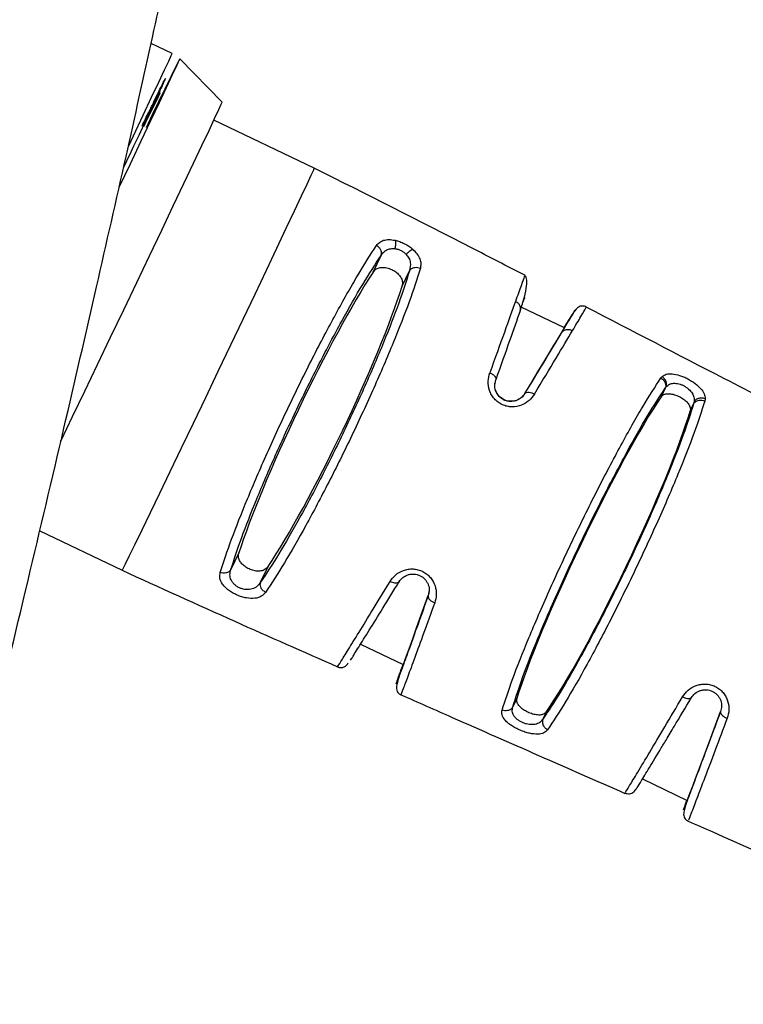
# Model space of a CAD drawing. Header units: millimetres. Extents: x 1141 to 9683, y 1625 to 6203.
# Tile 70 of 118: x 5825 to 5892, y 2367 to 2458. Entities that reach past the tile are written whole.
import ezdxf

# ---------------------------------------------------------------- set-up
doc = ezdxf.new("R2010")
doc.units = ezdxf.units.MM
doc.header["$LTSCALE"] = 25

msp = doc.modelspace()

# ---------------------------------------------------------------- linework, layer by layer
at = {"color": 7, "linetype": 'Continuous', "lineweight": 25}
for p, q in [((5838.781, 2454.858), (5836.848, 2455.782)), ((5838.782, 2454.856), (5838.781, 2454.858)), ((5843.405, 2450.359), (5839.488, 2454.353)), ((5839.488, 2454.351), (5839.488, 2454.353)), ((5843.406, 2450.358), (5843.405, 2450.359)), ((5851.932, 2444.248), (5842.64, 2448.69)), ((5851.932, 2444.248), (5851.932, 2444.247)), ((5857.369, 2434.646), (5858.104, 2436.184)), ((5860.045, 2433.33), (5860.736, 2434.775)), ((5871.355, 2434.294), (5871.352, 2434.283)), ((5875.051, 2429.483), (5871.061, 2431.39)), ((5883.972, 2424.859), (5884.082, 2424.987)), ((5868.641, 2424.36), (5868.701, 2424.697)), ((5884.367, 2423.903), (5883.992, 2423.118)), ((5884.367, 2423.903), (5884.46, 2424.031)), ((5871.395, 2423.423), (5871.394, 2423.412)), ((5888.061, 2422.941), (5888.027, 2422.724)), ((5886.673, 2421.803), (5886.986, 2422.457)), ((5887.035, 2422.655), (5886.986, 2422.457)), ((5826.547, 2410.718), (5834.162, 2407.077)), ((5844.957, 2408.684), (5844.222, 2407.147)), ((5846.97, 2405.983), (5847.662, 2407.428)), ((5862.532, 2405.091), (5862.468, 2404.743)), ((5862.47, 2404.755), (5862.468, 2404.743)), ((5862.536, 2405.095), (5862.47, 2404.755)), ((5856.208, 2400.251), (5860.161, 2398.361)), ((5870.662, 2395.237), (5870.287, 2394.452)), ((5873.369, 2393.977), (5873.057, 2393.323)), ((5889.559, 2394.391), (5889.488, 2394.022)), ((5889.489, 2394.025), (5889.488, 2394.022)), ((5882.276, 2387.789), (5886.41, 2385.813))]:
    msp.add_line(p, q, dxfattribs=at)
at = {"color": 7, "linetype": 'Continuous', "lineweight": 25, "flags": 128}
for points in [[(5834.773, 2446.326), (5835.202, 2447.229), (5836.106, 2449.137), (5836.896, 2450.806), (5837.559, 2452.212), (5838.086, 2453.334), (5838.468, 2454.156), (5838.701, 2454.666), (5838.782, 2454.856)], [(5833.903, 2442.508), (5834.93, 2444.666), (5835.93, 2446.772), (5836.829, 2448.668), (5837.614, 2450.327), (5838.273, 2451.724), (5838.796, 2452.839), (5839.177, 2453.656), (5839.408, 2454.162), (5839.488, 2454.351)], [(5828.476, 2418.989), (5828.523, 2419.085), (5829.586, 2421.299), (5830.715, 2423.652), (5831.891, 2426.107), (5833.097, 2428.626), (5834.312, 2431.168), (5835.518, 2433.693), (5836.696, 2436.162), (5837.827, 2438.535), (5838.893, 2440.776), (5839.878, 2442.849), (5840.766, 2444.721), (5841.543, 2446.362), (5842.197, 2447.748), (5842.717, 2448.855), (5843.095, 2449.667), (5843.326, 2450.171), (5843.406, 2450.358)], [(5851.932, 2444.247), (5851.854, 2444.061), (5851.624, 2443.561), (5851.248, 2442.754), (5850.731, 2441.655), (5850.083, 2440.283), (5849.314, 2438.66), (5848.438, 2436.815), (5847.47, 2434.779), (5846.427, 2432.587), (5845.325, 2430.276), (5844.185, 2427.887), (5843.025, 2425.459), (5841.865, 2423.035), (5840.726, 2420.656), (5839.626, 2418.363), (5838.585, 2416.194), (5837.621, 2414.188), (5836.749, 2412.378), (5835.985, 2410.795), (5835.341, 2409.466), (5834.83, 2408.415), (5834.459, 2407.659), (5834.235, 2407.211), (5834.162, 2407.077)]]:
    msp.add_lwpolyline(points, dxfattribs=at)
at = {"color": 7, "linetype": 'Continuous', "lineweight": 25}
for centre, radius, start, end in [((6205.408, 2271.893), 408.888, 153.4977, 154.49253), ((5950.432, 2393.875), 126.488, 153.03931, 154.62485)]:
    msp.add_arc(centre, radius, start, end, dxfattribs=at)
for centre, major_axis, ratio, start_param, end_param in [((5852.303, 2421.238), (7.913, 16.508), 0.10716, 0.675983, 2.484567), ((5852.734, 2421.032), (7.877, 16.52), 0.1137, 3.801246, 5.60456), ((5865.222, 2415.08), (6.154, 17.21), 0.002282, 6.28293, 6.504869), ((5865.979, 2414.681), (9.526, 15.59), 0.00419, 5.310204, 6.600981), ((5878.149, 2408.882), (7.803, 16.283), 0.093051, 0.553177, 2.607319), ((5879.217, 2408.371), (7.769, 16.288), 0.099592, 3.678173, 5.72769), ((5865.994, 2414.711), (6.151, 17.203), 0.002282, 2.823994, 4.096037), ((5892.436, 2402.068), (6.265, 16.865), 0.002402, 2.870371, 4.216206)]:
    msp.add_ellipse(centre, major_axis=major_axis, ratio=ratio, start_param=start_param, end_param=end_param, dxfattribs=at)
for points, knots in [([(5924.67, 2369.185), (5927.867, 2367.607), (5933.931, 2364.612), (5942.299, 2359.899), (5949.577, 2355.461), (5955.82, 2351.359), (5961.093, 2347.677), (5965.446, 2344.478), (5968.827, 2341.889), (5971.337, 2339.908), (5973.065, 2338.515), (5974.706, 2337.171), (5976.845, 2335.391), (5980.092, 2332.613), (5984.296, 2328.869), (5989.093, 2324.382), (5994.095, 2319.451), (5999.142, 2314.2), (6004.221, 2308.618), (6010.346, 2301.5), (6017.445, 2292.609), (6025.386, 2281.687), (6033.197, 2269.836), (6040.235, 2257.996), (6046.578, 2246.237), (6052.3, 2234.604), (6057.868, 2222.089), (6063.21, 2208.678), (6068.252, 2194.368), (6072.913, 2179.166), (6077.079, 2163.204), (6080.679, 2146.523), (6083.642, 2129.174), (6085.902, 2111.106), (6087.09, 2095.968), (6087.604, 2084.236), (6087.784, 2076.387), (6087.81, 2069.288), (6087.724, 2062.994), (6087.565, 2057.502), (6087.365, 2052.804), (6087.149, 2048.792), (6086.94, 2045.516), (6086.742, 2042.772), (6086.55, 2040.32), (6086.326, 2037.686), (6086.041, 2034.621), (6085.672, 2031.013), (6085.199, 2026.837), (6084.541, 2021.619), (6083.634, 2015.268), (6082.393, 2007.717), (6080.847, 1999.548), (6079.001, 1991.03), (6076.575, 1981.176), (6073.421, 1970.08), (6069.342, 1957.822), (6064.632, 1945.643), (6060.045, 1935.379), (6055.817, 1926.93), (6052.172, 1920.209), (6048.286, 1913.573), (6044.152, 1907.027), (6039.835, 1900.671), (6035.496, 1894.716), (6031.128, 1889.095), (6026.899, 1883.975), (6022.891, 1879.392), (6019.408, 1875.598), (6016.491, 1872.545), (6014.17, 1870.193), (6012.494, 1868.536), (6011.139, 1867.216), (6009.735, 1865.869), (6007.882, 1864.124), (6005.541, 1861.972), (6002.747, 1859.479), (5999.588, 1856.756), (5996.156, 1853.907), (5991.437, 1850.141), (5985.232, 1845.474), (5977.319, 1839.991), (5968.612, 1834.482), (5959.101, 1829.04), (5947.931, 1823.33), (5935.416, 1817.795), (5921.921, 1812.81), (5908.861, 1808.874), (5896.298, 1805.88), (5884.279, 1803.732), (5872.731, 1802.33), (5861.687, 1801.608), (5851.172, 1801.499), (5841.232, 1801.939), (5832.05, 1802.842), (5823.739, 1804.094), (5816.364, 1805.569), (5809.842, 1807.179), (5804.477, 1808.739), (5800.136, 1810.163), (5796.691, 1811.395), (5793.583, 1812.591), (5790.18, 1813.989), (5786.092, 1815.805), (5781.069, 1818.267), (5775.372, 1821.388), (5769.969, 1824.738), (5764.966, 1828.198), (5760.417, 1831.645), (5755.582, 1835.697), (5750.505, 1840.446), (5746.092, 1845.103), (5742.367, 1849.456), (5739.336, 1853.292), (5736.315, 1857.454), (5733.366, 1861.901), (5730.806, 1866.144), (5728.73, 1869.888), (5727.174, 1872.888), (5725.904, 1875.481), (5724.934, 1877.56), (5724.173, 1879.258), (5723.537, 1880.72), (5722.874, 1882.291), (5722.143, 1884.088), (5721.351, 1886.117), (5720.226, 1889.138), (5718.796, 1893.297), (5717.193, 1898.554), (5715.178, 1906.118), (5713.144, 1915.794), (5711.47, 1927.544), (5710.516, 1938.957), (5710.159, 1949.958), (5710.291, 1960.66), (5710.863, 1971.488), (5711.909, 1982.914), (5713.473, 1995.23), (5715.582, 2008.479), (5718.237, 2022.593), (5721.442, 2037.586), (5725.195, 2053.466), (5729.51, 2070.335), (5734.189, 2087.513), (5739.162, 2104.946), (5744.367, 2122.574), (5749.953, 2141.02), (5755.888, 2160.287), (5762.133, 2180.374), (5768.642, 2201.276), (5775.35, 2222.961), (5782.264, 2245.649), (5789.136, 2268.756), (5795.739, 2291.718), (5801.848, 2313.676), (5807.482, 2334.582), (5812.664, 2354.4), (5817.414, 2373.101), (5821.645, 2390.219), (5825.399, 2405.794), (5828.716, 2419.869), (5831.731, 2432.935), (5834.456, 2444.978), (5836.901, 2455.99), (5839.079, 2465.959), (5840.997, 2474.88), (5842.673, 2482.778), (5844.153, 2489.839), (5845.486, 2496.273), (5846.726, 2502.318), (5847.938, 2508.282), (5849.21, 2514.606), (5850.614, 2521.67), (5852.165, 2529.571), (5853.838, 2538.22), (5855.842, 2548.742), (5858.182, 2561.285), (5860.864, 2576.03), (5863.677, 2591.944), (5866.605, 2609.033), (5869.628, 2627.298), (5872.663, 2646.341), (5875.69, 2666.119), (5878.682, 2686.538), (5881.63, 2707.631), (5884.47, 2729.02), (5888.252, 2759.06), (5892.671, 2797.583), (5897.325, 2844.455), (5901.208, 2890.783), (5904.035, 2932.22), (5906.039, 2968.821), (5907.422, 3000.661), (5908.428, 3032.128), (5909.062, 3063.204), (5909.325, 3093.776), (5909.228, 3123.649), (5908.786, 3152.63), (5908.015, 3181.055), (5906.919, 3208.892), (5905.507, 3236.114), (5903.823, 3262.274), (5901.894, 3287.38), (5899.744, 3311.443), (5897.876, 3329.794), (5896.48, 3342.452), (5895.68, 3349.43), (5894.974, 3355.403), (5894.37, 3360.379), (5893.9, 3364.178), (5893.553, 3366.93), (5893.301, 3368.911), (5893.039, 3370.956), (5892.696, 3373.607), (5892.191, 3377.458), (5891.515, 3382.5), (5890.691, 3388.495), (5889.772, 3394.998), (5888.784, 3401.787), (5887.725, 3408.854), (5886.591, 3416.195), (5885.378, 3423.804), (5883.601, 3434.598), (5881.14, 3448.833), (5877.822, 3466.741), (5874.063, 3485.644), (5869.836, 3505.41), (5865.155, 3525.722), (5860.053, 3546.267), (5854.019, 3568.828), (5846.888, 3593.339), (5838.453, 3619.714), (5829.243, 3645.902), (5819.214, 3671.829), (5808.317, 3697.414), (5796.5, 3722.574), (5784.627, 3745.446), (5772.885, 3766.072), (5761.469, 3784.529), (5749.395, 3802.451), (5736.708, 3819.693), (5723.55, 3836.032), (5709.962, 3851.418), (5695.956, 3865.848), (5681.447, 3879.398), (5666.883, 3891.674), (5652.326, 3902.741), (5637.831, 3912.673), (5622.929, 3921.83), (5607.611, 3930.156), (5592.427, 3937.549), (5582.138, 3941.638), (5577.241, 3943.584)], [0, 0, 0, 0, 0.003315, 0.006287, 0.008926, 0.011239, 0.013231, 0.014905, 0.016262, 0.017191, 0.017879, 0.018326, 0.019163, 0.020466, 0.0223, 0.024397, 0.026574, 0.028831, 0.03117, 0.033591, 0.037563, 0.041746, 0.046143, 0.050757, 0.054549, 0.058563, 0.062807, 0.06728, 0.071982, 0.07691, 0.082061, 0.087321, 0.092782, 0.098438, 0.104276, 0.106934, 0.109396, 0.111607, 0.113568, 0.115281, 0.116748, 0.11797, 0.119045, 0.119825, 0.120551, 0.121353, 0.122307, 0.123444, 0.124763, 0.126263, 0.128401, 0.130817, 0.133497, 0.136276, 0.139095, 0.143166, 0.147311, 0.151528, 0.155816, 0.1583, 0.160814, 0.163359, 0.165938, 0.168551, 0.17109, 0.173399, 0.175804, 0.177895, 0.179673, 0.181138, 0.182288, 0.183123, 0.183606, 0.184275, 0.18517, 0.18629, 0.187636, 0.189139, 0.190727, 0.1924, 0.195614, 0.199103, 0.202869, 0.206912, 0.211224, 0.216871, 0.222338, 0.227617, 0.232572, 0.23734, 0.241916, 0.246298, 0.250486, 0.254479, 0.258246, 0.261613, 0.264655, 0.26738, 0.269792, 0.271471, 0.272964, 0.274272, 0.275556, 0.277491, 0.279789, 0.282466, 0.285515, 0.287622, 0.289936, 0.292485, 0.29527, 0.298292, 0.300117, 0.302022, 0.304009, 0.306081, 0.308151, 0.309646, 0.310909, 0.311939, 0.312863, 0.313454, 0.313996, 0.314619, 0.315325, 0.316114, 0.316989, 0.318816, 0.320844, 0.322844, 0.327075, 0.331121, 0.334969, 0.338601, 0.342058, 0.345487, 0.349175, 0.353146, 0.357413, 0.361991, 0.366802, 0.371934, 0.377396, 0.383194, 0.388657, 0.394393, 0.400402, 0.406681, 0.413228, 0.420037, 0.427102, 0.434389, 0.442139, 0.44956, 0.456635, 0.463355, 0.469711, 0.475697, 0.481307, 0.486116, 0.490601, 0.494759, 0.498588, 0.502085, 0.505249, 0.508078, 0.510571, 0.512758, 0.514788, 0.516682, 0.518497, 0.520447, 0.52268, 0.525194, 0.527934, 0.530872, 0.535154, 0.539798, 0.544807, 0.55018, 0.555918, 0.562021, 0.568108, 0.57452, 0.581208, 0.587909, 0.59458, 0.609357, 0.62396, 0.638374, 0.652584, 0.66258, 0.672461, 0.682222, 0.69186, 0.701371, 0.71066, 0.719647, 0.728334, 0.737113, 0.745566, 0.753695, 0.761504, 0.768997, 0.776177, 0.778671, 0.780849, 0.782714, 0.784269, 0.785514, 0.786277, 0.78685, 0.787373, 0.788196, 0.789339, 0.790988, 0.792932, 0.794971, 0.797101, 0.799318, 0.801623, 0.804015, 0.806492, 0.811807, 0.817462, 0.823448, 0.82975, 0.836281, 0.842855, 0.84946, 0.858026, 0.866624, 0.875244, 0.883875, 0.892509, 0.901138, 0.909756, 0.916501, 0.923236, 0.929961, 0.936619, 0.943163, 0.949488, 0.955722, 0.961876, 0.96796, 0.973441, 0.978886, 0.984304, 0.989706, 0.995101, 1, 1, 1, 1]), ([(5838.166, 2452.546), (5838.133, 2452.468), (5838.066, 2452.306), (5837.532, 2451.157), (5836.639, 2449.26), (5835.548, 2446.953), (5834.66, 2445.085), (5834.299, 2444.324)], [0, 0, 0, 0, 0.197405, 0.406634, 0.624562, 0.847115, 1, 1, 1, 1]), ([(5836.012, 2448.146), (5836.224, 2448.586), (5836.648, 2449.464), (5837.117, 2450.431), (5837.641, 2451.505), (5838.075, 2452.388), (5838.136, 2452.494), (5838.166, 2452.546)], [0, 0, 0, 0, 0.149385, 0.297894, 0.446437, 0.731267, 1, 1, 1, 1]), ([(5871.382, 2434.346), (5869.748, 2435.194), (5863.291, 2438.546), (5856.789, 2441.81), (5851.932, 2444.248)], [0, 0, 0, 0, 0.253106, 1, 1, 1, 1]), ([(5857.686, 2437.106), (5857.769, 2437.208), (5857.936, 2437.413), (5858.323, 2437.599), (5858.809, 2437.681), (5859.208, 2437.617), (5859.407, 2437.585)], [0, 0, 0, 0, 0.248054, 0.497695, 0.748569, 1, 1, 1, 1]), ([(5859.407, 2437.585), (5859.421, 2437.53), (5859.45, 2437.42), (5859.452, 2437.154), (5859.407, 2436.944), (5859.38, 2436.816)], [0, 0, 0, 0, 0.280725, 0.561454, 1, 1, 1, 1]), ([(5859.407, 2437.585), (5859.55, 2437.547), (5859.835, 2437.471), (5860.269, 2437.279), (5860.682, 2437.043), (5860.915, 2436.858), (5861.032, 2436.765)], [0, 0, 0, 0, 0.2503, 0.500411, 0.750327, 1, 1, 1, 1]), ([(5843.238, 2406.887), (5843.557, 2407.858), (5844.195, 2409.802), (5845.708, 2413.627), (5847.529, 2417.856), (5849.595, 2422.318), (5851.775, 2426.738), (5853.938, 2430.84), (5855.987, 2434.466), (5857.119, 2436.226), (5857.686, 2437.106)], [0, 0, 0, 0, 0.124958, 0.249951, 0.374968, 0.499998, 0.62503, 0.750046, 0.875041, 1, 1, 1, 1]), ([(5858.104, 2436.184), (5858.125, 2436.274), (5858.167, 2436.455), (5858.07, 2436.732), (5857.903, 2436.959), (5857.758, 2437.057), (5857.686, 2437.106)], [0, 0, 0, 0, 0.27965, 0.559324, 0.779662, 1, 1, 1, 1]), ([(5858.104, 2436.184), (5858.18, 2436.291), (5858.32, 2436.49), (5858.62, 2436.704), (5858.965, 2436.832), (5859.247, 2436.821), (5859.38, 2436.816)], [0, 0, 0, 0, 0.2769503, 0.5144664, 0.7704332, 1, 1, 1, 1]), ([(5859.38, 2436.816), (5859.476, 2436.799), (5859.667, 2436.765), (5859.952, 2436.643), (5860.218, 2436.479), (5860.361, 2436.341), (5860.433, 2436.27)], [0, 0, 0, 0, 0.250502, 0.496192, 0.743825, 1, 1, 1, 1]), ([(5860.433, 2436.27), (5860.487, 2436.334), (5860.594, 2436.463), (5860.811, 2436.657), (5860.948, 2436.725), (5861.032, 2436.765)], [0, 0, 0, 0, 0.280746, 0.561497, 1, 1, 1, 1]), ([(5861.753, 2435.01), (5861.781, 2435.145), (5861.837, 2435.417), (5861.735, 2435.861), (5861.489, 2436.323), (5861.184, 2436.618), (5861.032, 2436.765)], [0, 0, 0, 0, 0.248058, 0.497581, 0.748371, 1, 1, 1, 1]), ([(5844.222, 2407.147), (5844.524, 2408.082), (5845.127, 2409.954), (5846.571, 2413.634), (5848.314, 2417.701), (5850.297, 2421.99), (5852.395, 2426.236), (5854.479, 2430.174), (5856.458, 2433.654), (5857.555, 2435.34), (5858.104, 2436.184)], [0, 0, 0, 0, 0.124974, 0.249969, 0.374981, 0.499999, 0.625019, 0.750029, 0.875026, 1, 1, 1, 1]), ([(5860.433, 2436.27), (5860.52, 2436.16), (5860.705, 2435.925), (5860.875, 2435.403), (5860.792, 2435.026), (5860.736, 2434.775)], [0, 0, 0, 0, 0.229647, 0.488009, 1, 1, 1, 1]), ([(5860.736, 2434.775), (5860.43, 2433.818), (5859.818, 2431.902), (5858.377, 2428.201), (5856.646, 2424.144), (5854.685, 2419.894), (5852.613, 2415.708), (5850.556, 2411.842), (5848.601, 2408.44), (5847.514, 2406.802), (5846.97, 2405.983)], [0, 0, 0, 0, 0.125037, 0.250043, 0.375028, 0.499999, 0.624974, 0.749956, 0.874964, 1, 1, 1, 1]), ([(5861.753, 2435.01), (5861.43, 2434.015), (5860.783, 2432.026), (5859.272, 2428.178), (5857.465, 2423.958), (5855.42, 2419.535), (5853.266, 2415.176), (5851.131, 2411.149), (5849.107, 2407.602), (5847.985, 2405.892), (5847.424, 2405.037)], [0, 0, 0, 0, 0.125017, 0.250019, 0.375011, 0.499998, 0.624988, 0.749979, 0.874983, 1, 1, 1, 1]), ([(5857.369, 2434.646), (5857.476, 2434.767), (5857.663, 2434.978), (5858.125, 2435.098), (5858.607, 2435.066), (5859.079, 2434.904), (5859.468, 2434.673), (5859.775, 2434.395), (5859.995, 2434.073), (5860.115, 2433.701), (5860.07, 2433.46), (5860.045, 2433.33)], [0, 0, 0, 0, 0.156794, 0.273532, 0.391014, 0.490884, 0.579558, 0.66747, 0.762397, 0.871064, 1, 1, 1, 1]), ([(5860.736, 2434.775), (5860.796, 2434.85), (5860.915, 2434.999), (5861.205, 2435.094), (5861.497, 2435.099), (5861.668, 2435.039), (5861.753, 2435.01)], [0, 0, 0, 0, 0.2796259, 0.5592807, 0.7796399, 1, 1, 1, 1]), ([(5871.352, 2434.283), (5871.351, 2434.276), (5871.35, 2434.258), (5871.086, 2433.506), (5870.714, 2432.463), (5870.528, 2431.941)], [0, 0, 0, 0, 0.236601, 0.6182936, 1, 1, 1, 1]), ([(5870.958, 2431.056), (5871.103, 2431.497), (5871.394, 2432.386), (5871.579, 2433.389), (5871.595, 2434.117), (5871.452, 2434.282), (5871.381, 2434.365)], [0, 0, 0, 0, 0.245798, 0.494894, 0.74661, 1, 1, 1, 1]), ([(5870.528, 2431.941), (5870.211, 2431.059), (5869.579, 2429.293), (5868.628, 2426.654), (5868.153, 2425.334)], [0, 0, 0, 0, 0.500077, 1, 1, 1, 1]), ([(5870.957, 2431.053), (5870.977, 2431.146), (5871.016, 2431.333), (5870.917, 2431.601), (5870.748, 2431.813), (5870.601, 2431.898), (5870.528, 2431.941)], [0, 0, 0, 0, 0.279667, 0.559355, 0.779677, 1, 1, 1, 1]), ([(5874.798, 2429.038), (5875.069, 2429.491), (5875.612, 2430.397), (5875.997, 2431.055), (5876.087, 2431.23), (5875.88, 2430.907), (5875.791, 2430.769)], [0, 0, 0, 0, 0.266895, 0.533755, 0.800609, 1, 1, 1, 1]), ([(5875.806, 2429.24), (5876.083, 2429.707), (5876.639, 2430.643), (5877.04, 2431.333), (5877.041, 2431.35), (5877.041, 2431.358)], [0, 0, 0, 0, 0.369339, 0.738648, 1, 1, 1, 1]), ([(5877.078, 2431.42), (5877.024, 2431.443), (5876.915, 2431.491), (5876.756, 2431.512), (5876.62, 2431.507), (5876.459, 2431.472), (5876.323, 2431.402), (5876.2, 2431.29), (5876.136, 2431.206), (5876.031, 2431.052), (5876.017, 2431.031)], [0, 0, 0, 0, 0.043918, 0.088224, 0.136079, 0.189962, 0.321885, 0.492398, 0.931783, 1, 1, 1, 1]), ([(5897.173, 2421.015), (5894.733, 2422.271), (5888.025, 2425.724), (5881.327, 2429.195), (5877.065, 2431.405)], [0, 0, 0, 0, 0.363683, 1, 1, 1, 1]), ([(5870.957, 2431.053), (5870.657, 2430.204), (5870.056, 2428.505), (5869.153, 2425.966), (5868.701, 2424.697)], [0, 0, 0, 0, 0.500057, 1, 1, 1, 1]), ([(5875.791, 2430.769), (5875.768, 2430.735), (5875.657, 2430.564), (5875.376, 2430.118), (5875.027, 2429.555), (5874.998, 2429.508)], [0, 0, 0, 0, 0.187951, 0.931467, 1, 1, 1, 1]), ([(5874.798, 2429.038), (5874.861, 2429.115), (5874.988, 2429.269), (5875.276, 2429.356), (5875.561, 2429.347), (5875.724, 2429.275), (5875.806, 2429.24)], [0, 0, 0, 0, 0.279636, 0.559299, 0.779649, 1, 1, 1, 1]), ([(5871.394, 2423.412), (5872.075, 2424.535), (5873.439, 2426.782), (5874.345, 2428.286), (5874.798, 2429.038)], [0, 0, 0, 0, 0.500051, 1, 1, 1, 1]), ([(5872.284, 2423.364), (5872.989, 2424.537), (5874.4, 2426.883), (5875.337, 2428.454), (5875.806, 2429.24)], [0, 0, 0, 0, 0.50005, 1, 1, 1, 1]), ([(5872.284, 2423.364), (5872.131, 2423.154), (5871.823, 2422.731), (5871.096, 2422.293), (5870.362, 2422.15), (5869.756, 2422.22), (5869.314, 2422.368), (5868.91, 2422.607), (5868.568, 2422.925), (5868.301, 2423.3), (5868.059, 2423.842), (5867.949, 2424.564), (5868.085, 2425.078), (5868.153, 2425.334)], [0, 0, 0, 0, 0.123152, 0.247262, 0.372188, 0.435182, 0.498313, 0.561505, 0.624723, 0.687932, 0.751016, 0.876018, 1, 1, 1, 1]), ([(5868.153, 2425.334), (5868.252, 2425.286), (5868.45, 2425.19), (5868.636, 2425.005), (5868.724, 2424.834), (5868.709, 2424.743), (5868.701, 2424.697)], [0, 0, 0, 0, 0.27965, 0.559324, 0.779661, 1, 1, 1, 1]), ([(5869.292, 2394.154), (5869.585, 2395.062), (5870.171, 2396.879), (5871.706, 2400.741), (5873.6, 2405.123), (5875.774, 2409.811), (5878.064, 2414.458), (5880.3, 2418.718), (5882.369, 2422.392), (5883.438, 2424.037), (5883.972, 2424.859)], [0, 0, 0, 0, 0.124954, 0.249948, 0.374966, 0.5, 0.625034, 0.750052, 0.875046, 1, 1, 1, 1]), ([(5883.972, 2424.859), (5884.063, 2424.794), (5884.246, 2424.663), (5884.389, 2424.389), (5884.432, 2424.124), (5884.389, 2423.977), (5884.367, 2423.903)], [0, 0, 0, 0, 0.279648, 0.55932, 0.77966, 1, 1, 1, 1]), ([(5884.082, 2424.987), (5884.197, 2425.068), (5884.43, 2425.232), (5884.994, 2425.269), (5885.577, 2425.149), (5886.076, 2424.964), (5886.575, 2424.729), (5887.165, 2424.36), (5887.694, 2423.87), (5888.016, 2423.382), (5888.046, 2423.087), (5888.061, 2422.941)], [0, 0, 0, 0, 0.123892, 0.248884, 0.374739, 0.438126, 0.501547, 0.627484, 0.752752, 0.876937, 1, 1, 1, 1]), ([(5884.46, 2424.031), (5884.48, 2424.126), (5884.52, 2424.316), (5884.434, 2424.601), (5884.282, 2424.834), (5884.148, 2424.936), (5884.082, 2424.987)], [0, 0, 0, 0, 0.279675, 0.55937, 0.779685, 1, 1, 1, 1]), ([(5871.395, 2423.423), (5871.262, 2423.253), (5871.032, 2422.957), (5870.498, 2422.718), (5869.974, 2422.673), (5869.484, 2422.808), (5869.095, 2423.067), (5868.81, 2423.413), (5868.643, 2423.828), (5868.589, 2424.163), (5868.628, 2424.336), (5868.634, 2424.365)], [0, 0, 0, 0, 0.175089, 0.303303, 0.432164, 0.544812, 0.647165, 0.748302, 0.855503, 0.975159, 1, 1, 1, 1]), ([(5871.394, 2423.412), (5871.298, 2423.28), (5871.108, 2423.021), (5870.715, 2422.791), (5870.35, 2422.694), (5870.06, 2422.674), (5869.768, 2422.712), (5869.484, 2422.808), (5869.222, 2422.962), (5868.998, 2423.163), (5868.818, 2423.405), (5868.655, 2423.757), (5868.584, 2424.1), (5868.63, 2424.308), (5868.641, 2424.36)], [0, 0, 0, 0, 0.143031, 0.282588, 0.353576, 0.42045, 0.485044, 0.550724, 0.614833, 0.67962, 0.746392, 0.816348, 0.954707, 1, 1, 1, 1]), ([(5870.287, 2394.452), (5870.563, 2395.325), (5871.115, 2397.072), (5872.576, 2400.782), (5874.387, 2404.988), (5876.469, 2409.486), (5878.668, 2413.943), (5880.82, 2418.026), (5882.815, 2421.544), (5883.85, 2423.117), (5884.367, 2423.903)], [0, 0, 0, 0, 0.124966, 0.249961, 0.374976, 0.5, 0.625025, 0.750039, 0.875035, 1, 1, 1, 1]), ([(5884.46, 2424.031), (5884.555, 2424.121), (5884.735, 2424.29), (5885.078, 2424.373), (5885.378, 2424.366), (5885.623, 2424.321), (5885.871, 2424.239), (5886.112, 2424.126), (5886.339, 2423.986), (5886.617, 2423.765), (5886.881, 2423.452), (5887.054, 2423.048), (5887.042, 2422.792), (5887.035, 2422.655)], [0, 0, 0, 0, 0.135047, 0.253512, 0.316728, 0.378193, 0.43866, 0.498917, 0.558101, 0.618568, 0.745394, 0.864104, 1, 1, 1, 1]), ([(5871.394, 2423.412), (5871.438, 2423.456), (5871.528, 2423.545), (5871.779, 2423.554), (5872.042, 2423.491), (5872.203, 2423.407), (5872.284, 2423.364)], [0, 0, 0, 0, 0.279618, 0.559267, 0.779633, 1, 1, 1, 1]), ([(5883.992, 2423.118), (5884.069, 2423.2), (5884.173, 2423.31), (5884.447, 2423.398), (5884.759, 2423.422), (5885.212, 2423.334), (5885.668, 2423.153), (5886.069, 2422.913), (5886.392, 2422.636), (5886.551, 2422.423), (5886.674, 2422.181), (5886.716, 2421.993), (5886.682, 2421.843), (5886.673, 2421.803)], [0, 0, 0, 0, 0.13232, 0.179493, 0.289752, 0.400385, 0.502655, 0.599224, 0.696143, 0.798572, 0.817072, 0.950486, 1, 1, 1, 1]), ([(5888.061, 2422.941), (5887.954, 2422.969), (5887.741, 2423.026), (5887.43, 2422.966), (5887.184, 2422.838), (5887.085, 2422.716), (5887.035, 2422.655)], [0, 0, 0, 0, 0.279651, 0.559325, 0.779662, 1, 1, 1, 1]), ([(5886.986, 2422.457), (5886.704, 2421.558), (5886.142, 2419.76), (5884.685, 2416.03), (5882.892, 2411.843), (5880.839, 2407.4), (5878.675, 2403.023), (5876.558, 2399.031), (5874.593, 2395.605), (5873.569, 2394.083), (5873.057, 2393.323)], [0, 0, 0, 0, 0.125059, 0.250071, 0.375045, 0.499999, 0.624956, 0.74993, 0.874942, 1, 1, 1, 1]), ([(5888.027, 2422.724), (5887.728, 2421.789), (5887.131, 2419.919), (5885.601, 2416.034), (5883.724, 2411.67), (5881.58, 2407.038), (5879.326, 2402.472), (5877.125, 2398.305), (5875.087, 2394.726), (5874.029, 2393.135), (5873.5, 2392.339)], [0, 0, 0, 0, 0.12504, 0.250048, 0.375029, 0.499998, 0.62497, 0.749952, 0.87496, 1, 1, 1, 1]), ([(5886.986, 2422.457), (5887.047, 2422.538), (5887.171, 2422.701), (5887.469, 2422.809), (5887.768, 2422.817), (5887.94, 2422.755), (5888.027, 2422.724)], [0, 0, 0, 0, 0.279614, 0.559259, 0.779629, 1, 1, 1, 1]), ([(5847.662, 2407.428), (5847.555, 2407.31), (5847.367, 2407.103), (5846.922, 2406.989), (5846.467, 2407.007), (5846.013, 2407.137), (5845.606, 2407.35), (5845.281, 2407.611), (5845.042, 2407.913), (5844.907, 2408.257), (5844.909, 2408.518), (5844.95, 2408.66), (5844.957, 2408.684)], [0, 0, 0, 0, 0.15669, 0.27552, 0.376269, 0.477453, 0.567903, 0.655119, 0.747327, 0.85149, 0.974233, 1, 1, 1, 1]), ([(5834.162, 2407.077), (5837.632, 2405.498), (5844.254, 2402.485), (5850.915, 2399.558), (5854.085, 2398.165)], [0, 0, 0, 0, 0.524017, 1, 1, 1, 1]), ([(5847.424, 2405.037), (5847.306, 2404.905), (5847.069, 2404.639), (5846.464, 2404.453), (5845.808, 2404.477), (5845.231, 2404.618), (5844.791, 2404.781), (5844.371, 2404.993), (5843.995, 2405.242), (5843.682, 2405.513), (5843.366, 2405.889), (5843.15, 2406.367), (5843.209, 2406.714), (5843.238, 2406.887)], [0, 0, 0, 0, 0.123489, 0.247839, 0.372767, 0.435669, 0.498619, 0.56165, 0.624689, 0.68776, 0.750801, 0.87586, 1, 1, 1, 1]), ([(5844.222, 2407.147), (5844.164, 2407.072), (5844.048, 2406.924), (5843.771, 2406.823), (5843.489, 2406.81), (5843.321, 2406.861), (5843.238, 2406.887)], [0, 0, 0, 0, 0.27965, 0.559324, 0.779662, 1, 1, 1, 1]), ([(5846.97, 2405.983), (5846.872, 2405.849), (5846.677, 2405.585), (5846.294, 2405.375), (5845.933, 2405.297), (5845.642, 2405.291), (5845.351, 2405.336), (5845.068, 2405.428), (5844.803, 2405.564), (5844.567, 2405.741), (5844.373, 2405.951), (5844.189, 2406.261), (5844.098, 2406.676), (5844.18, 2406.988), (5844.222, 2407.147)], [0, 0, 0, 0, 0.131618, 0.259466, 0.325551, 0.38723, 0.44552, 0.501626, 0.558581, 0.616642, 0.677231, 0.741603, 0.868539, 1, 1, 1, 1]), ([(5858.93, 2406.044), (5859.086, 2406.255), (5859.398, 2406.678), (5860.026, 2407.04), (5860.599, 2407.19), (5861.057, 2407.216), (5861.519, 2407.148), (5861.959, 2406.985), (5862.352, 2406.734), (5862.788, 2406.308), (5863.14, 2405.651), (5863.258, 2404.817), (5863.125, 2404.318), (5863.059, 2404.069)], [0, 0, 0, 0, 0.123981, 0.248982, 0.312066, 0.375276, 0.438493, 0.501685, 0.564816, 0.62781, 0.752737, 0.876848, 1, 1, 1, 1]), ([(5859.776, 2406.029), (5859.873, 2406.159), (5860.064, 2406.415), (5860.47, 2406.643), (5860.845, 2406.733), (5861.143, 2406.744), (5861.441, 2406.696), (5861.723, 2406.59), (5861.975, 2406.433), (5862.19, 2406.233), (5862.362, 2405.994), (5862.516, 2405.651), (5862.584, 2405.329), (5862.541, 2405.133), (5862.532, 2405.091)], [0, 0, 0, 0, 0.143809, 0.283121, 0.352881, 0.419359, 0.484558, 0.550584, 0.613812, 0.679192, 0.747798, 0.820559, 0.961078, 1, 1, 1, 1]), ([(5847.424, 2405.037), (5847.327, 2405.101), (5847.134, 2405.227), (5846.972, 2405.499), (5846.914, 2405.763), (5846.952, 2405.909), (5846.97, 2405.983)], [0, 0, 0, 0, 0.279626, 0.559281, 0.77964, 1, 1, 1, 1]), ([(5854.106, 2398.212), (5854.096, 2398.193), (5854.053, 2398.109), (5854.356, 2398.585), (5855.008, 2399.633), (5856.028, 2401.291), (5857.326, 2403.412), (5858.396, 2405.167), (5858.93, 2406.044)], [0, 0, 0, 0, 0.056473, 0.245238, 0.433982, 0.622696, 0.811372, 1, 1, 1, 1]), ([(5855.283, 2398.779), (5855.315, 2398.827), (5855.433, 2399.008), (5856.001, 2399.917), (5856.964, 2401.466), (5858.226, 2403.509), (5859.259, 2405.189), (5859.776, 2406.029)], [0, 0, 0, 0, 0.084382, 0.313329, 0.542256, 0.771151, 1, 1, 1, 1]), ([(5859.776, 2406.029), (5859.734, 2405.985), (5859.649, 2405.897), (5859.414, 2405.88), (5859.164, 2405.931), (5859.008, 2406.006), (5858.93, 2406.044)], [0, 0, 0, 0, 0.27965, 0.559324, 0.779661, 1, 1, 1, 1]), ([(5862.468, 2404.743), (5862.141, 2403.833), (5861.486, 2402.011), (5860.693, 2399.811), (5860.075, 2398.105), (5859.667, 2396.987), (5859.477, 2396.48), (5859.524, 2396.635), (5859.738, 2397.254), (5860.021, 2398.059), (5860.132, 2398.375)], [0, 0, 0, 0, 0.130855, 0.261674, 0.392468, 0.52324, 0.653997, 0.784754, 0.915515, 1, 1, 1, 1]), ([(5862.468, 2404.743), (5862.461, 2404.679), (5862.447, 2404.55), (5862.595, 2404.346), (5862.809, 2404.178), (5862.975, 2404.105), (5863.059, 2404.069)], [0, 0, 0, 0, 0.279618, 0.559267, 0.779633, 1, 1, 1, 1]), ([(5863.059, 2404.069), (5862.714, 2403.121), (5862.024, 2401.227), (5861.189, 2398.942), (5860.535, 2397.157), (5860.118, 2396.031), (5859.926, 2395.521), (5859.955, 2395.611), (5859.961, 2395.631)], [0, 0, 0, 0, 0.189045, 0.378055, 0.567046, 0.756018, 0.944979, 1, 1, 1, 1]), ([(5854.067, 2398.147), (5854.12, 2398.128), (5854.229, 2398.088), (5854.382, 2398.076), (5854.512, 2398.086), (5854.739, 2398.145), (5854.877, 2398.273), (5854.935, 2398.339), (5855.031, 2398.481), (5855.056, 2398.518)], [0, 0, 0, 0, 0.04671, 0.094417, 0.14668, 0.206184, 0.477429, 0.864731, 1, 1, 1, 1]), ([(5859.91, 2397.668), (5859.85, 2397.495), (5859.65, 2396.917), (5859.528, 2396.423), (5859.507, 2395.995), (5859.68, 2395.738), (5859.808, 2395.628), (5859.897, 2395.582), (5859.936, 2395.563)], [0, 0, 0, 0, 0.174793, 0.584805, 0.857723, 0.943848, 0.975254, 1, 1, 1, 1]), ([(5885.97, 2395.373), (5886.128, 2395.592), (5886.445, 2396.031), (5887.082, 2396.399), (5887.655, 2396.55), (5888.112, 2396.577), (5888.571, 2396.511), (5889.008, 2396.349), (5889.4, 2396.101), (5889.837, 2395.679), (5890.193, 2395.02), (5890.314, 2394.168), (5890.172, 2393.653), (5890.101, 2393.397)], [0, 0, 0, 0, 0.123058, 0.247548, 0.310674, 0.374124, 0.437796, 0.501596, 0.565311, 0.628803, 0.754093, 0.877741, 1, 1, 1, 1]), ([(5886.793, 2395.309), (5886.891, 2395.444), (5887.086, 2395.711), (5887.498, 2395.941), (5887.872, 2396.03), (5888.168, 2396.042), (5888.465, 2395.995), (5888.746, 2395.89), (5888.999, 2395.734), (5889.214, 2395.534), (5889.387, 2395.295), (5889.541, 2394.952), (5889.612, 2394.629), (5889.568, 2394.43), (5889.559, 2394.391)], [0, 0, 0, 0, 0.140556, 0.278354, 0.347928, 0.415848, 0.48338, 0.551787, 0.617972, 0.685426, 0.754844, 0.826863, 0.965561, 1, 1, 1, 1]), ([(5859.938, 2395.578), (5861.516, 2394.88), (5868.416, 2391.828), (5875.325, 2388.797), (5880.653, 2386.458)], [0, 0, 0, 0, 0.228793, 1, 1, 1, 1]), ([(5873.369, 2393.977), (5873.291, 2393.897), (5873.184, 2393.788), (5872.903, 2393.704), (5872.586, 2393.684), (5872.124, 2393.772), (5871.662, 2393.952), (5871.258, 2394.186), (5870.936, 2394.453), (5870.781, 2394.654), (5870.661, 2394.883), (5870.621, 2395.059), (5870.654, 2395.2), (5870.662, 2395.237)], [0, 0, 0, 0, 0.134841, 0.182972, 0.294454, 0.406322, 0.509434, 0.606277, 0.702931, 0.804686, 0.820549, 0.952802, 1, 1, 1, 1]), ([(5880.699, 2386.563), (5880.691, 2386.544), (5880.663, 2386.483), (5881.034, 2387.088), (5881.779, 2388.323), (5882.893, 2390.188), (5884.287, 2392.532), (5885.409, 2394.426), (5885.97, 2395.373)], [0, 0, 0, 0, 0.083391, 0.266762, 0.450119, 0.633447, 0.816743, 1, 1, 1, 1]), ([(5884.447, 2391.391), (5884.695, 2391.804), (5885.378, 2392.941), (5886.242, 2394.388), (5886.793, 2395.309)], [0, 0, 0, 0, 0.363292, 1, 1, 1, 1]), ([(5886.793, 2395.309), (5886.755, 2395.272), (5886.68, 2395.197), (5886.452, 2395.196), (5886.205, 2395.257), (5886.049, 2395.335), (5885.97, 2395.373)], [0, 0, 0, 0, 0.279643, 0.559312, 0.779656, 1, 1, 1, 1]), ([(5873.5, 2392.339), (5873.394, 2392.231), (5873.183, 2392.013), (5872.601, 2391.898), (5871.964, 2391.966), (5871.4, 2392.123), (5870.966, 2392.286), (5870.546, 2392.487), (5870.163, 2392.715), (5869.836, 2392.96), (5869.494, 2393.292), (5869.239, 2393.711), (5869.274, 2394.007), (5869.292, 2394.154)], [0, 0, 0, 0, 0.1226945, 0.2465468, 0.3716198, 0.4348493, 0.4982461, 0.5617379, 0.6251687, 0.6884879, 0.7516122, 0.8764144, 1, 1, 1, 1]), ([(5870.287, 2394.452), (5870.228, 2394.372), (5870.11, 2394.212), (5869.829, 2394.099), (5869.545, 2394.078), (5869.376, 2394.129), (5869.292, 2394.154)], [0, 0, 0, 0, 0.279648, 0.55932, 0.77966, 1, 1, 1, 1]), ([(5873.057, 2393.323), (5872.97, 2393.212), (5872.797, 2392.992), (5872.436, 2392.842), (5872.093, 2392.801), (5871.813, 2392.816), (5871.529, 2392.872), (5871.248, 2392.965), (5870.979, 2393.093), (5870.736, 2393.251), (5870.53, 2393.434), (5870.323, 2393.698), (5870.195, 2394.053), (5870.256, 2394.318), (5870.287, 2394.452)], [0, 0, 0, 0, 0.128792, 0.255104, 0.320651, 0.383107, 0.44317, 0.501629, 0.561388, 0.621412, 0.682671, 0.74608, 0.871351, 1, 1, 1, 1]), ([(5889.488, 2394.022), (5889.126, 2393.05), (5888.4, 2391.105), (5887.501, 2388.702), (5886.787, 2386.8), (5886.299, 2385.51), (5886.046, 2384.854), (5886.071, 2384.947), (5886.196, 2385.301), (5886.375, 2385.791), (5886.387, 2385.824)], [0, 0, 0, 0, 0.141518, 0.282993, 0.424436, 0.56585, 0.707245, 0.848638, 0.990034, 1, 1, 1, 1]), ([(5889.488, 2394.022), (5889.484, 2393.966), (5889.474, 2393.854), (5889.63, 2393.666), (5889.849, 2393.506), (5890.017, 2393.433), (5890.101, 2393.397)], [0, 0, 0, 0, 0.279612, 0.559257, 0.779628, 1, 1, 1, 1]), ([(5873.057, 2393.323), (5873.032, 2393.223), (5872.981, 2393.022), (5873.084, 2392.721), (5873.264, 2392.482), (5873.421, 2392.387), (5873.5, 2392.339)], [0, 0, 0, 0, 0.279614, 0.559259, 0.779629, 1, 1, 1, 1]), ([(5890.101, 2393.397), (5889.719, 2392.384), (5888.953, 2390.357), (5888.006, 2387.854), (5887.25, 2385.864), (5886.746, 2384.548), (5886.496, 2383.904), (5886.516, 2383.97), (5886.522, 2383.99)], [0, 0, 0, 0, 0.183577, 0.367114, 0.550623, 0.734107, 0.917577, 1, 1, 1, 1]), ([(5881.718, 2386.886), (5881.812, 2387.036), (5882.005, 2387.34), (5882.768, 2388.598), (5883.59, 2389.961), (5884.249, 2391.06), (5884.447, 2391.391)], [0, 0, 0, 0, 0.285133, 0.579401, 0.873634, 1, 1, 1, 1]), ([(5880.651, 2386.481), (5880.792, 2386.446), (5881.07, 2386.377), (5881.501, 2386.565), (5881.626, 2386.797), (5881.685, 2386.909)], [0, 0, 0, 0, 0.347239, 0.68663, 1, 1, 1, 1]), ([(5886.404, 2385.798), (5886.319, 2385.545), (5886.166, 2385.09), (5886.068, 2384.607), (5886.069, 2384.313), (5886.234, 2384.071), (5886.359, 2383.973), (5886.431, 2383.929), (5886.47, 2383.911), (5886.489, 2383.902)], [0, 0, 0, 0, 0.338329, 0.607751, 0.878217, 0.954861, 0.980312, 0.990641, 1, 1, 1, 1]), ([(5886.481, 2383.896), (5887.245, 2383.56), (5892.984, 2381.041), (5898.69, 2378.444), (5903.635, 2376.192)], [0, 0, 0, 0, 0.133147, 1, 1, 1, 1])]:
    msp.add_open_spline(points, degree=3, knots=knots, dxfattribs=at)

doc.saveas('drawing.dxf')
